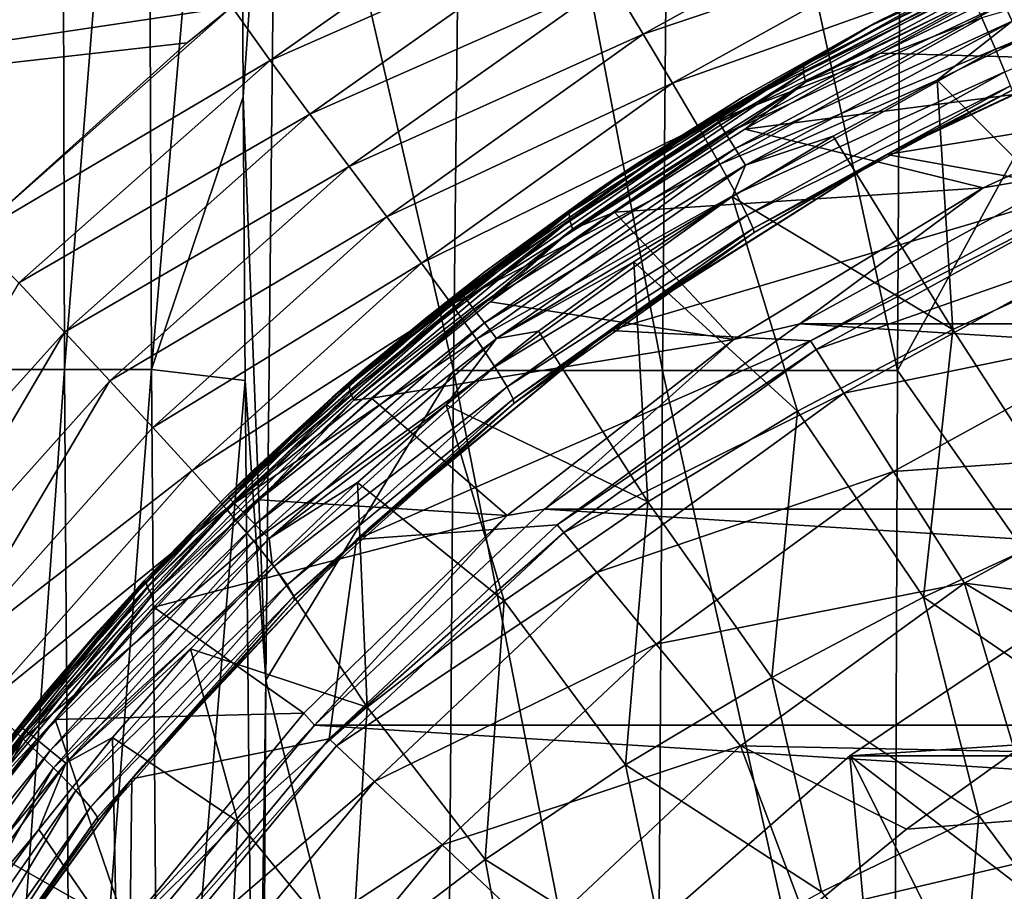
# Model space of a CAD drawing. Header units: metres. Extents: x -59 to 113, y -107 to 107.
# Tile 71 of 192: x -17.49 to -9.39, y 12.78 to 19.95. Entities that reach past the tile are written whole.
import ezdxf

# ---------------------------------------------------------------- set-up
doc = ezdxf.new("R2010")
doc.units = ezdxf.units.M
doc.layers.add('solid_20_382_333_XXX', color=7, linetype='CONTINUOUS')

msp = doc.modelspace()

# ---------------------------------------------------------------- linework, layer by layer
at = {"layer": 'solid_20_382_333_XXX'}
for points in [[(-22.803509, 26.697527, -23.119696), (-22.803137, 19.004873, -23.123247), (-13.628778, 21.555391, -23.102558)], [(-17.780287, 17.073067, -61.503685), (-17.7973, 25.613867, -61.355495), (-17.143253, 25.613867, -61.414055)], [(-17.119274, 17.073067, -61.554703), (-17.780287, 17.073067, -61.503685), (-17.143253, 25.613867, -61.414055)], [(-17.119274, 17.073067, -61.554703), (-17.143253, 25.613867, -61.414055), (-16.438906, 25.613867, -61.457619)], [(-16.40546, 17.073067, -61.591797), (-17.119274, 17.073067, -61.554703), (-16.438906, 25.613867, -61.457619)], [(-16.40546, 17.073067, -61.591797), (-16.438906, 25.613867, -61.457619), (-15.680011, 25.457279, -61.491623)], [(-13.826723, 25.596819, -61.526463), (-13.921459, 17.064547, -61.645508), (-15.370899, 23.365973, -61.536098)], [(-12.203124, 17.064547, -61.655029), (-13.921459, 17.064547, -61.645508), (-13.826723, 25.596819, -61.526463)], [(-12.124687, 25.596819, -61.538254), (-12.203124, 17.064547, -61.655029), (-13.826723, 25.596819, -61.526463)], [(-12.124687, 25.596819, -61.538254), (-10.270121, 17.064547, -61.656952), (-12.203124, 17.064547, -61.655029)], [(-12.124687, 25.596819, -61.538254), (-10.222064, 25.596819, -61.541092), (-10.270121, 17.064547, -61.656952)], [(-8.107568, 21.013058, -61.608608), (-10.270121, 17.064547, -61.656952), (-10.222064, 25.596819, -61.541092)], [(-15.650517, 19.316538, -61.588612), (-16.40546, 17.073067, -61.591797), (-15.680011, 25.457279, -61.491623)], [(-15.370899, 23.365973, -61.536098), (-15.650517, 19.316538, -61.588612), (-15.680011, 25.457279, -61.491623)], [(-15.370899, 23.365973, -61.536098), (-15.465623, 14.515008, -61.649879), (-15.650517, 19.316538, -61.588612)], [(-13.921459, 17.064547, -61.645508), (-15.465623, 14.515008, -61.649879), (-15.370899, 23.365973, -61.536098)], [(-22.803137, 19.004873, -23.123247), (-13.803746, 21.443539, -23.102871), (-13.628778, 21.555391, -23.102558)], [(-22.803137, 19.004873, -23.123247), (-15.744233, 20.056067, -23.106661), (-13.803746, 21.443539, -23.102871)], [(-15.430161, 19.615141, -23.046413), (-13.166611, 21.206347, -23.044178), (-15.744233, 20.056067, -23.106661)], [(-15.430161, 19.615141, -23.046413), (-12.894503, 20.733421, -22.933872), (-13.166611, 21.206347, -23.044178)], [(-12.623032, 20.272032, -22.761553), (-12.361474, 19.833086, -22.517477), (-10.078542, 21.091051, -22.498354)], [(-12.361474, 19.833086, -22.517477), (-9.886559, 20.665716, -22.171793), (-10.078542, 21.091051, -22.498354)], [(-10.408382, 19.947821, 9.119683), (-10.454817, 19.923523, 30.382725), (-7.97701, 21.038471, 30.386021)], [(-9.525886, 20.365124, 30.536612), (-7.97701, 21.038471, 30.386021), (-10.454817, 19.923523, 30.382725)], [(-9.23768, 20.51622, 8.581046), (-10.408382, 19.947821, 9.119683), (-7.97701, 21.038471, 30.386021)], [(-8.107568, 21.013058, -61.608608), (-8.107568, 13.986522, -61.686909), (-10.270121, 17.064547, -61.656952)], [(-9.395335, 20.084812, 30.974764), (-9.32674, 19.937954, 31.050104), (-7.012799, 20.867765, 31.052225)], [(-15.430161, 19.615141, -23.046413), (-15.103649, 19.174541, -22.94005), (-12.894503, 20.733421, -22.933872)], [(-15.103649, 19.174541, -22.94005), (-12.623032, 20.272032, -22.761553), (-12.894503, 20.733421, -22.933872)], [(-10.526237, 19.884058, 9.140847), (-9.23768, 20.51622, 8.581046), (-8.582314, 20.795662, 8.234381)], [(-10.526237, 19.884058, 9.140847), (-8.582314, 20.795662, 8.234381), (-9.018719, 20.580273, 8.3432)], [(-12.361474, 19.833086, -22.517477), (-12.11914, 19.427528, -22.193199), (-9.886559, 20.665716, -22.171793)], [(-12.11914, 19.427528, -22.193199), (-9.715965, 20.287163, -21.774019), (-9.886559, 20.665716, -22.171793)], [(-9.573957, 19.966103, -21.315708), (-9.463715, 19.709593, -20.807941), (-7.206586, 20.652317, -20.798803)], [(-9.463715, 19.709593, -20.807941), (-7.146258, 20.456093, -20.257627), (-7.206586, 20.652317, -20.798803)], [(-11.043094, 19.512453, 9.210593), (-11.042467, 19.574703, 9.286889), (-9.018719, 20.580273, 8.3432)], [(-9.024815, 20.515305, 8.269454), (-11.043094, 19.512453, 9.210593), (-9.018719, 20.580273, 8.3432)], [(-10.526237, 19.884058, 9.140847), (-9.018719, 20.580273, 8.3432), (-11.042467, 19.574703, 9.286889)], [(-11.025601, 19.435753, 9.155756), (-11.043094, 19.512453, 9.210593), (-9.024815, 20.515305, 8.269454)], [(-9.01406, 20.435255, 8.217759), (-11.025601, 19.435753, 9.155756), (-9.024815, 20.515305, 8.269454)], [(-10.526237, 19.884058, 9.140847), (-10.408382, 19.947821, 9.119683), (-9.23768, 20.51622, 8.581046)], [(-9.01406, 20.435255, 8.217759), (-10.408467, 19.675549, 8.853548), (-11.025601, 19.435753, 9.155756)], [(-9.01406, 20.435255, 8.217759), (-9.25235, 20.23768, 8.314442), (-10.408467, 19.675549, 8.853548)], [(-9.463715, 19.709593, -20.807941), (-9.385567, 19.522087, -20.262032), (-7.146258, 20.456093, -20.257627)], [(-11.767714, 19.156595, 30.536572), (-9.525886, 20.365124, 30.536612), (-10.454817, 19.923523, 30.382725)], [(-9.500126, 20.309591, 30.704573), (-9.525886, 20.365124, 30.536612), (-11.767714, 19.156595, 30.536572)], [(-15.103649, 19.174541, -22.94005), (-14.779653, 18.742357, -22.774359), (-12.623032, 20.272032, -22.761553)], [(-14.779653, 18.742357, -22.774359), (-12.361474, 19.833086, -22.517477), (-12.623032, 20.272032, -22.761553)], [(-12.11914, 19.427528, -22.193199), (-11.905657, 19.066608, -21.793465), (-9.715965, 20.287163, -21.774019)], [(-11.905657, 19.066608, -21.793465), (-9.573957, 19.966103, -21.315708), (-9.715965, 20.287163, -21.774019)], [(-9.500126, 20.309591, 30.704573), (-11.767714, 19.156595, 30.536572), (-11.735476, 19.103804, 30.704292)], [(-9.500126, 20.309591, 30.704573), (-11.735476, 19.103804, 30.704292), (-9.455377, 20.213505, 30.856203)], [(-11.735476, 19.103804, 30.704292), (-11.67982, 19.01292, 30.855511), (-9.455377, 20.213505, 30.856203)], [(-9.455377, 20.213505, 30.856203), (-11.67982, 19.01292, 30.855511), (-9.395335, 20.084812, 30.974764)], [(-7.352057, 19.588348, 7.42832), (-10.408467, 19.675549, 8.853548), (-9.25235, 20.23768, 8.314442)], [(-11.67982, 19.01292, 30.855511), (-11.605356, 18.891481, 30.973524), (-9.395335, 20.084812, 30.974764)], [(-9.395335, 20.084812, 30.974764), (-11.605356, 18.891481, 30.973524), (-9.32674, 19.937954, 31.050104)], [(-22.803137, 19.004873, -23.123247), (-16.111317, 19.760786, -23.107445), (-15.744233, 20.056067, -23.106661)], [(-17.88522, 18.164686, -23.111504), (-15.744233, 20.056067, -23.106661), (-16.111317, 19.760786, -23.107445)], [(-15.430161, 19.615141, -23.046413), (-15.744233, 20.056067, -23.106661), (-17.88522, 18.164686, -23.111504)], [(-12.622844, 18.625622, 10.13884), (-12.780122, 18.518059, 30.379745), (-10.454817, 19.923523, 30.382725)], [(-11.767714, 19.156595, 30.536572), (-10.454817, 19.923523, 30.382725), (-12.780122, 18.518059, 30.379745)], [(-11.537862, 19.316515, 9.639494), (-12.622844, 18.625622, 10.13884), (-10.454817, 19.923523, 30.382725)], [(-11.905657, 19.066608, -21.793465), (-11.730423, 18.761417, -21.330721), (-9.573957, 19.966103, -21.315708)], [(-11.730423, 18.761417, -21.330721), (-9.463715, 19.709593, -20.807941), (-9.573957, 19.966103, -21.315708)], [(-11.605356, 18.891481, 30.973524), (-11.520433, 18.753096, 31.048246), (-9.32674, 19.937954, 31.050104)], [(-10.408382, 19.947821, 9.119683), (-11.537862, 19.316515, 9.639494), (-10.454817, 19.923523, 30.382725)], [(-10.526237, 19.884058, 9.140847), (-11.537862, 19.316515, 9.639494), (-10.408382, 19.947821, 9.119683)], [(-9.32674, 19.937954, 31.050104), (-11.520433, 18.753096, 31.048246), (-9.943227, 19.453152, 31.080397)], [(-10.357782, 18.840551), (-7.91471, 19.990177), (-10.2774, 18.884518, -19.102478)], [(-6.334918, 19.496635), (-7.91471, 19.990177), (-10.357782, 18.840551)], [(-7.91471, 19.990177), (-9.326855, 19.371622, -19.101109), (-10.2774, 18.884518, -19.102478)], [(-9.32674, 19.937954, 31.050104), (-9.943227, 19.453152, 31.080397), (-9.069559, 19.876726, 31.081438)], [(-12.387761, 18.781969, 10.00889), (-11.537862, 19.316515, 9.639494), (-10.526237, 19.884058, 9.140847)], [(-12.387761, 18.781969, 10.00889), (-10.526237, 19.884058, 9.140847), (-11.042467, 19.574703, 9.286889)], [(-8.499286, 18.003477, 31.20822), (-9.069559, 19.876726, 31.081438), (-9.943227, 19.453152, 31.080397)], [(-22.803137, 19.004873, -23.123247), (-17.88522, 18.164686, -23.111504), (-16.111317, 19.760786, -23.107445)], [(-14.779653, 18.742357, -22.774359), (-14.469289, 18.32971, -22.536116), (-12.361474, 19.833086, -22.517477)], [(-14.469289, 18.32971, -22.536116), (-12.11914, 19.427528, -22.193199), (-12.361474, 19.833086, -22.517477)], [(-11.730423, 18.761417, -21.330721), (-11.597201, 18.518572, -20.817654), (-9.463715, 19.709593, -20.807941)], [(-11.597201, 18.518572, -20.817654), (-9.385567, 19.522087, -20.262032), (-9.463715, 19.709593, -20.807941)], [(-17.496555, 17.784605, -23.049191), (-15.430161, 19.615141, -23.046413), (-17.88522, 18.164686, -23.111504)], [(-17.496555, 17.784605, -23.049191), (-15.103649, 19.174541, -22.94005), (-15.430161, 19.615141, -23.046413)], [(-7.352057, 19.588348, 7.42832), (-11.524156, 19.050966, 9.373802), (-10.408467, 19.675549, 8.853548)], [(-11.025601, 19.435753, 9.155756), (-10.408467, 19.675549, 8.853548), (-11.524156, 19.050966, 9.373802)], [(-12.387761, 18.781969, 10.00889), (-11.042467, 19.574703, 9.286889), (-12.969908, 18.359755, 10.18567)], [(-12.9652, 18.300869, 10.106887), (-12.969908, 18.359755, 10.18567), (-11.042467, 19.574703, 9.286889)], [(-11.043094, 19.512453, 9.210593), (-12.9652, 18.300869, 10.106887), (-11.042467, 19.574703, 9.286889)], [(-11.597201, 18.518572, -20.817654), (-11.505765, 18.341516, -20.267054), (-9.385567, 19.522087, -20.262032)], [(-7.352057, 19.588348, 7.42832), (-9.564156, 18.56815, 8.459839), (-11.524156, 19.050966, 9.373802)], [(-11.505765, 18.341516, -20.267054), (-9.339786, 19.407982, -19.689302), (-9.385567, 19.522087, -20.262032)], [(-8.799118, 18.69828, 14.8), (-9.564156, 18.56815, 8.459839), (-7.352057, 19.588348, 7.42832)], [(-12.941136, 18.228313, 10.048985), (-12.9652, 18.300869, 10.106887), (-11.043094, 19.512453, 9.210593)], [(-11.025601, 19.435753, 9.155756), (-12.941136, 18.228313, 10.048985), (-11.043094, 19.512453, 9.210593)], [(-11.520433, 18.753096, 31.048246), (-10.796905, 18.991432, 31.079424), (-9.943227, 19.453152, 31.080397)], [(-9.815078, 17.402977, 31.197939), (-9.943227, 19.453152, 31.080397), (-10.796905, 18.991432, 31.079424)], [(-8.728562, 18.548912), (-6.334918, 19.496635), (-10.357782, 18.840551)], [(-8.499286, 18.003477, 31.20822), (-9.943227, 19.453152, 31.080397), (-9.815078, 17.402977, 31.197939)], [(-14.469289, 18.32971, -22.536116), (-14.183703, 17.947752, -22.213709), (-12.11914, 19.427528, -22.193199)], [(-14.183703, 17.947752, -22.213709), (-11.905657, 19.066608, -21.793465), (-12.11914, 19.427528, -22.193199)], [(-11.025601, 19.435753, 9.155756), (-12.595872, 18.367401, 9.873551), (-12.941136, 18.228313, 10.048985)], [(-11.025601, 19.435753, 9.155756), (-11.524156, 19.050966, 9.373802), (-12.595872, 18.367401, 9.873551)], [(-11.505765, 18.341516, -20.267054), (-11.455803, 18.233627, -19.691711), (-9.339786, 19.407982, -19.689302)], [(-11.455803, 18.233627, -19.691711), (-9.326855, 19.371622, -19.101109), (-9.339786, 19.407982, -19.689302)], [(-11.455803, 18.233627, -19.691711), (-10.2774, 18.884518, -19.102478), (-9.326855, 19.371622, -19.101109)], [(-15.650517, 19.316538, -61.588612), (-15.635019, 16.981764, -61.618671), (-16.40546, 17.073067, -61.591797)], [(-15.465623, 14.515008, -61.649879), (-15.635019, 16.981764, -61.618671), (-15.650517, 19.316538, -61.588612)], [(-12.387761, 18.781969, 10.00889), (-12.622844, 18.625622, 10.13884), (-11.537862, 19.316515, 9.639494)], [(-17.496555, 17.784605, -23.049191), (-17.120371, 17.378849, -22.946114), (-15.103649, 19.174541, -22.94005)], [(-17.120371, 17.378849, -22.946114), (-14.779653, 18.742357, -22.774359), (-15.103649, 19.174541, -22.94005)], [(-13.858379, 17.702452, 30.536627), (-11.767714, 19.156595, 30.536572), (-12.780122, 18.518059, 30.379745)], [(-11.735476, 19.103804, 30.704292), (-11.767714, 19.156595, 30.536572), (-13.858379, 17.702452, 30.536627)], [(-14.183703, 17.947752, -22.213709), (-13.934354, 17.607912, -21.811878), (-11.905657, 19.066608, -21.793465)], [(-13.934354, 17.607912, -21.811878), (-11.730423, 18.761417, -21.330721), (-11.905657, 19.066608, -21.793465)], [(-11.735476, 19.103804, 30.704292), (-13.858379, 17.702452, 30.536627), (-13.820021, 17.653244, 30.704142)], [(-11.735476, 19.103804, 30.704292), (-13.820021, 17.653244, 30.704142), (-11.67982, 19.01292, 30.855511)], [(-9.564156, 18.56815, 8.459839), (-12.595872, 18.367401, 9.873551), (-11.524156, 19.050966, 9.373802)], [(-13.820021, 17.653244, 30.704142), (-13.754126, 17.568882, 30.855013), (-11.67982, 19.01292, 30.855511)], [(-11.67982, 19.01292, 30.855511), (-13.754126, 17.568882, 30.855013), (-11.605356, 18.891481, 30.973524)], [(-11.520433, 18.753096, 31.048246), (-11.628975, 18.492506, 31.078527), (-10.796905, 18.991432, 31.079424)], [(-9.815078, 17.402977, 31.197939), (-10.796905, 18.991432, 31.079424), (-11.628975, 18.492506, 31.078527)], [(-13.754126, 17.568882, 30.855013), (-13.666159, 17.456367, 30.972569), (-11.605356, 18.891481, 30.973524)], [(-11.605356, 18.891481, 30.973524), (-13.666159, 17.456367, 30.972569), (-11.520433, 18.753096, 31.048246)], [(-11.455803, 18.233627, -19.691711), (-11.447906, 18.198776, -19.104435), (-10.2774, 18.884518, -19.102478)], [(-10.357782, 18.840551), (-10.2774, 18.884518, -19.102478), (-11.447906, 18.198776, -19.104435)], [(-12.63746, 17.39381), (-10.357782, 18.840551), (-12.549522, 17.457361, -19.106544)], [(-8.728562, 18.548912), (-10.357782, 18.840551), (-12.63746, 17.39381)], [(-10.357782, 18.840551), (-11.447906, 18.198776, -19.104435), (-12.549522, 17.457361, -19.106544)], [(-17.120371, 17.378849, -22.946114), (-16.748917, 16.97897, -22.785976), (-14.779653, 18.742357, -22.774359)], [(-16.748917, 16.97897, -22.785976), (-14.469289, 18.32971, -22.536116), (-14.779653, 18.742357, -22.774359)], [(-14.149158, 17.494085, 10.830243), (-12.622844, 18.625622, 10.13884), (-12.387761, 18.781969, 10.00889)], [(-14.149158, 17.494085, 10.830243), (-12.387761, 18.781969, 10.00889), (-12.969908, 18.359755, 10.18567)], [(-13.934354, 17.607912, -21.811878), (-13.732333, 17.321388, -21.344872), (-11.730423, 18.761417, -21.330721)], [(-13.732333, 17.321388, -21.344872), (-11.597201, 18.518572, -20.817654), (-11.730423, 18.761417, -21.330721)], [(-13.666159, 17.456367, 30.972569), (-13.565977, 17.328302, 31.046772), (-11.520433, 18.753096, 31.048246)], [(-11.520433, 18.753096, 31.048246), (-13.565977, 17.328302, 31.046772), (-11.628975, 18.492506, 31.078527)], [(-8.799118, 18.69828, 14.8), (-11.073116, 17.448097, 14.8), (-9.564156, 18.56815, 8.459839)], [(11.073116, 17.448097, 14.8), (-11.073116, 17.448097, 14.8), (-8.799118, 18.69828, 14.8)], [(-14.149158, 17.494085, 10.830243), (-13.660824, 17.878252, 10.616347), (-12.622844, 18.625622, 10.13884)], [(-12.622844, 18.625622, 10.13884), (-13.660824, 17.878252, 10.616347), (-12.780122, 18.518059, 30.379745)], [(-10.98451, 17.308681), (-8.728562, 18.548912), (-12.63746, 17.39381)], [(-9.564156, 18.56815, 8.459839), (-11.615569, 17.318628, 9.416429), (-12.595872, 18.367401, 9.873551)], [(-11.073116, 17.448097, 14.8), (-11.615569, 17.318628, 9.416429), (-9.564156, 18.56815, 8.459839)], [(-8.692511, 18.47237, 2.747503), (-8.728562, 18.548912), (-10.98451, 17.308681)], [(-14.649228, 17.077766, 11.0708), (-14.9192, 16.84243, 30.377115), (-12.780122, 18.518059, 30.379745)], [(-13.858379, 17.702452, 30.536627), (-12.780122, 18.518059, 30.379745), (-14.9192, 16.84243, 30.377115)], [(-13.660824, 17.878252, 10.616347), (-14.649228, 17.077766, 11.0708), (-12.780122, 18.518059, 30.379745)], [(-13.732333, 17.321388, -21.344872), (-13.581556, 17.094219, -20.826908), (-11.597201, 18.518572, -20.817654)], [(-13.581556, 17.094219, -20.826908), (-11.505765, 18.341516, -20.267054), (-11.597201, 18.518572, -20.817654)], [(-13.565977, 17.328302, 31.046772), (-12.437884, 17.957329, 31.077707), (-11.628975, 18.492506, 31.078527)], [(-11.091742, 16.728531, 31.187338), (-11.628975, 18.492506, 31.078527), (-12.437884, 17.957329, 31.077707)], [(-9.815078, 17.402977, 31.197939), (-11.628975, 18.492506, 31.078527), (-11.091742, 16.728531, 31.187338)], [(-10.939163, 17.237253, 2.747503), (-8.692511, 18.47237, 2.747503), (-10.98451, 17.308681)], [(-8.510632, 18.085861, 5.465695), (-8.692511, 18.47237, 2.747503), (-10.939163, 17.237253, 2.747503)], [(-16.748917, 16.97897, -22.785976), (-16.394861, 16.596081, -22.55254), (-14.469289, 18.32971, -22.536116)], [(-16.394861, 16.596081, -22.55254), (-14.183703, 17.947752, -22.213709), (-14.469289, 18.32971, -22.536116)], [(-14.149158, 17.494085, 10.830243), (-12.969908, 18.359755, 10.18567), (-14.780185, 16.941452, 11.029816)], [(-14.77033, 16.8866, 10.948632), (-14.780185, 16.941452, 11.029816), (-12.969908, 18.359755, 10.18567)], [(-12.9652, 18.300869, 10.106887), (-14.77033, 16.8866, 10.948632), (-12.969908, 18.359755, 10.18567)], [(-11.615569, 17.318628, 9.416429), (-13.620444, 17.628412, 10.351317), (-12.595872, 18.367401, 9.873551)], [(-12.941136, 18.228313, 10.048985), (-12.595872, 18.367401, 9.873551), (-13.620444, 17.628412, 10.351317)], [(-13.581556, 17.094219, -20.826908), (-13.480857, 16.928789, -20.272102), (-11.505765, 18.341516, -20.267054)], [(-13.480857, 16.928789, -20.272102), (-11.455803, 18.233627, -19.691711), (-11.505765, 18.341516, -20.267054)], [(-14.739924, 16.819017, 10.887773), (-14.77033, 16.8866, 10.948632), (-12.9652, 18.300869, 10.106887)], [(-12.941136, 18.228313, 10.048985), (-14.739924, 16.819017, 10.887773), (-12.9652, 18.300869, 10.106887)], [(-12.941136, 18.228313, 10.048985), (-14.595153, 16.837641, 10.805831), (-14.739924, 16.819017, 10.887773)], [(-12.941136, 18.228313, 10.048985), (-13.620444, 17.628412, 10.351317), (-14.595153, 16.837641, 10.805831)], [(-13.480857, 16.928789, -20.272102), (-13.42896, 16.8274, -19.694571), (-11.455803, 18.233627, -19.691711)], [(-13.42896, 16.8274, -19.694571), (-11.447906, 18.198776, -19.104435), (-11.455803, 18.233627, -19.691711)], [(-13.42896, 16.8274, -19.694571), (-13.425413, 16.793102, -19.108416), (-11.447906, 18.198776, -19.104435)], [(-11.447906, 18.198776, -19.104435), (-13.425413, 16.793102, -19.108416), (-12.549522, 17.457361, -19.106544)], [(-8.510632, 18.085861, 5.465695), (-10.939163, 17.237253, 2.747503), (-10.710277, 16.876587, 5.465695)], [(-8.510632, 18.085861, 5.465695), (-10.710277, 16.876587, 5.465695), (-8.185708, 17.395369, 8.109305)], [(-8.499286, 18.003477, 31.20822), (-9.815078, 17.402977, 31.197939), (-8.770866, 15.794797, 31.310692)], [(-16.394861, 16.596081, -22.55254), (-16.070896, 16.241314, -22.231451), (-14.183703, 17.947752, -22.213709)], [(-16.070896, 16.241314, -22.231451), (-13.934354, 17.607912, -21.811878), (-14.183703, 17.947752, -22.213709)], [(-13.565977, 17.328302, 31.046772), (-13.222241, 17.38685, 31.07696), (-12.437884, 17.957329, 31.077707)], [(-12.323645, 15.983269, 31.176493), (-12.437884, 17.957329, 31.077707), (-13.222241, 17.38685, 31.07696)], [(-11.091742, 16.728531, 31.187338), (-12.437884, 17.957329, 31.077707), (-12.323645, 15.983269, 31.176493)], [(-14.149158, 17.494085, 10.830243), (-14.649228, 17.077766, 11.0708), (-13.660824, 17.878252, 10.616347)], [(-18.940701, 15.355959, -22.951357), (-17.120371, 17.378849, -22.946114), (-17.496555, 17.784605, -23.049191)], [(-15.771153, 16.021328, 30.536724), (-13.858379, 17.702452, 30.536627), (-14.9192, 16.84243, 30.377115)], [(-13.820021, 17.653244, 30.704142), (-13.858379, 17.702452, 30.536627), (-15.771153, 16.021328, 30.536724)], [(-16.070896, 16.241314, -22.231451), (-15.789918, 15.925999, -21.827559), (-13.934354, 17.607912, -21.811878)], [(-15.789918, 15.925999, -21.827559), (-13.732333, 17.321388, -21.344872), (-13.934354, 17.607912, -21.811878)], [(-13.820021, 17.653244, 30.704142), (-15.771153, 16.021328, 30.536724), (-15.72715, 15.976467, 30.704065)], [(-13.820021, 17.653244, 30.704142), (-15.72715, 15.976467, 30.704065), (-13.754126, 17.568882, 30.855013)], [(-11.615569, 17.318628, 9.416429), (-14.595153, 16.837641, 10.805831), (-13.620444, 17.628412, 10.351317)], [(-14.149158, 17.494085, 10.830243), (-15.793026, 16.025927, 11.596715), (-15.585095, 16.22821, 11.501083)], [(-14.149158, 17.494085, 10.830243), (-14.780185, 16.941452, 11.029816), (-15.793026, 16.025927, 11.596715)], [(-15.72715, 15.976467, 30.704065), (-15.651845, 15.899826, 30.854645), (-13.754126, 17.568882, 30.855013)], [(-13.754126, 17.568882, 30.855013), (-15.651845, 15.899826, 30.854645), (-13.666159, 17.456367, 30.972569)], [(-14.149158, 17.494085, 10.830243), (-15.585095, 16.22821, 11.501083), (-14.649228, 17.077766, 11.0708)], [(-15.651845, 15.899826, 30.854645), (-15.551494, 15.797771, 30.971813), (-13.666159, 17.456367, 30.972569)], [(-13.666159, 17.456367, 30.972569), (-15.551494, 15.797771, 30.971813), (-13.565977, 17.328302, 31.046772)], [(-12.63746, 17.39381), (-12.549522, 17.457361, -19.106544), (-13.425413, 16.793102, -19.108416)], [(-11.073116, 17.448097, 14.8), (-13.172346, 15.922918, 14.8), (-11.615569, 17.318628, 9.416429)], [(13.172346, 15.922918, 14.8), (-13.172346, 15.922918, 14.8), (-11.073116, 17.448097, 14.8)], [(13.172346, 15.922918, 14.8), (-11.073116, 17.448097, 14.8), (11.073116, 17.448097, 14.8)], [(-18.940701, 15.355959, -22.951357), (-18.52573, 14.991407, -22.795166), (-17.120371, 17.378849, -22.946114)], [(-18.52573, 14.991407, -22.795166), (-16.748917, 16.97897, -22.785976), (-17.120371, 17.378849, -22.946114)], [(-14.717771, 15.672818), (-12.63746, 17.39381), (-14.625965, 15.758526, -19.111273)], [(-10.98451, 17.308681), (-12.63746, 17.39381), (-14.717771, 15.672818)], [(-12.63746, 17.39381), (-13.425413, 16.793102, -19.108416), (-14.625965, 15.758526, -19.111273)], [(-13.565977, 17.328302, 31.046772), (-13.980678, 16.782036, 31.076275), (-13.222241, 17.38685, 31.07696)], [(-12.323645, 15.983269, 31.176493), (-13.222241, 17.38685, 31.07696), (-13.980678, 16.782036, 31.076275)], [(-9.815078, 17.402977, 31.197939), (-11.091742, 16.728531, 31.187338), (-10.056206, 15.199085, 31.293362)], [(-10.710277, 16.876587, 5.465695), (-10.301373, 16.232264, 8.109305), (-8.185708, 17.395369, 8.109305)], [(-8.185708, 17.395369, 8.109305), (-10.301373, 16.232264, 8.109305), (-7.722822, 16.411694, 10.636982)], [(-9.815078, 17.402977, 31.197939), (-10.056206, 15.199085, 31.293362), (-8.770866, 15.794797, 31.310692)], [(-15.789918, 15.925999, -21.827559), (-15.5643, 15.661137, -21.356821), (-13.732333, 17.321388, -21.344872)], [(-15.5643, 15.661137, -21.356821), (-13.581556, 17.094219, -20.826908), (-13.732333, 17.321388, -21.344872)], [(-15.551494, 15.797771, 30.971813), (-15.437333, 15.681729, 31.045582), (-13.565977, 17.328302, 31.046772)], [(-13.565977, 17.328302, 31.046772), (-15.437333, 15.681729, 31.045582), (-13.980678, 16.782036, 31.076275)], [(-13.067219, 15.795497), (-10.98451, 17.308681), (-14.717771, 15.672818)], [(-11.615569, 17.318628, 9.416429), (-13.478751, 15.871805, 10.285245), (-14.595153, 16.837641, 10.805831)], [(-13.172346, 15.922918, 14.8), (-13.478751, 15.871805, 10.285245), (-11.615569, 17.318628, 9.416429)], [(-10.939163, 17.237253, 2.747503), (-10.98451, 17.308681), (-13.067219, 15.795497)], [(-13.013299, 15.730296, 2.747503), (-10.939163, 17.237253, 2.747503), (-13.067219, 15.795497)], [(-10.710277, 16.876587, 5.465695), (-10.939163, 17.237253, 2.747503), (-13.013299, 15.730296, 2.747503)], [(-15.5643, 15.661137, -21.356821), (-15.397916, 15.452057, -20.834805), (-13.581556, 17.094219, -20.826908)], [(-15.397916, 15.452057, -20.834805), (-13.480857, 16.928789, -20.272102), (-13.581556, 17.094219, -20.826908)], [(-17.733871, 8.532268, -61.596161), (-17.780287, 17.073067, -61.503685), (-17.119274, 17.073067, -61.554703)], [(-17.063993, 8.532268, -61.641678), (-17.733871, 8.532268, -61.596161), (-17.119274, 17.073067, -61.554703)], [(-17.063993, 8.532268, -61.641678), (-17.119274, 17.073067, -61.554703), (-16.40546, 17.073067, -61.591797)], [(-16.339251, 8.532268, -61.674084), (-17.063993, 8.532268, -61.641678), (-16.40546, 17.073067, -61.591797)], [(-16.339251, 8.532268, -61.674084), (-16.40546, 17.073067, -61.591797), (-15.635019, 16.981764, -61.618671)], [(-14.649228, 17.077766, 11.0708), (-15.585095, 16.22821, 11.501083), (-14.9192, 16.84243, 30.377115)], [(-13.921459, 17.064547, -61.645508), (-13.983045, 8.532273, -61.717365), (-15.465623, 14.515008, -61.649879)], [(-12.254112, 8.532273, -61.72541), (-13.983045, 8.532273, -61.717365), (-13.921459, 17.064547, -61.645508)], [(-12.203124, 17.064547, -61.655029), (-12.254112, 8.532273, -61.72541), (-13.921459, 17.064547, -61.645508)], [(-12.203124, 17.064547, -61.655029), (-10.301361, 8.532273, -61.726738), (-12.254112, 8.532273, -61.72541)], [(-12.203124, 17.064547, -61.655029), (-10.270121, 17.064547, -61.656952), (-10.301361, 8.532273, -61.726738)], [(-8.107568, 13.986522, -61.686909), (-10.301361, 8.532273, -61.726738), (-10.270121, 17.064547, -61.656952)], [(-18.52573, 14.991407, -22.795166), (-18.131334, 14.642194, -22.565065), (-16.748917, 16.97897, -22.785976)], [(-18.131334, 14.642194, -22.565065), (-16.394861, 16.596081, -22.55254), (-16.748917, 16.97897, -22.785976)], [(-14.780185, 16.941452, 11.029816), (-16.451601, 15.328174, 11.80921), (-15.793026, 16.025927, 11.596715)], [(-16.436855, 15.278048, 11.725745), (-16.451601, 15.328174, 11.80921), (-14.780185, 16.941452, 11.029816)], [(-14.77033, 16.8866, 10.948632), (-16.436855, 15.278048, 11.725745), (-14.780185, 16.941452, 11.029816)], [(-15.553213, 8.305803, -61.697399), (-16.339251, 8.532268, -61.674084), (-15.635019, 16.981764, -61.618671)], [(-15.465623, 14.515008, -61.649879), (-15.553213, 8.305803, -61.697399), (-15.635019, 16.981764, -61.618671)], [(-15.397916, 15.452057, -20.834805), (-15.28863, 15.300075, -20.276691), (-13.480857, 16.928789, -20.272102)], [(-15.28863, 15.300075, -20.276691), (-13.42896, 16.8274, -19.694571), (-13.480857, 16.928789, -20.272102)], [(-16.400419, 15.216285, 11.662075), (-16.436855, 15.278048, 11.725745), (-14.77033, 16.8866, 10.948632)], [(-14.739924, 16.819017, 10.887773), (-16.400419, 15.216285, 11.662075), (-14.77033, 16.8866, 10.948632)], [(-10.710277, 16.876587, 5.465695), (-13.013299, 15.730296, 2.747503), (-12.741014, 15.401162, 5.465695)], [(-10.710277, 16.876587, 5.465695), (-12.741014, 15.401162, 5.465695), (-10.301373, 16.232264, 8.109305)], [(-16.465601, 15.334079, 11.90624), (-16.840725, 14.921126, 30.374865), (-14.9192, 16.84243, 30.377115)], [(-15.771153, 16.021328, 30.536724), (-14.9192, 16.84243, 30.377115), (-16.840725, 14.921126, 30.374865)], [(-15.793026, 16.025927, 11.596715), (-16.465601, 15.334079, 11.90624), (-14.9192, 16.84243, 30.377115)], [(-14.739924, 16.819017, 10.887773), (-15.517556, 15.998853, 11.235955), (-16.400419, 15.216285, 11.662075)], [(-15.585095, 16.22821, 11.501083), (-15.793026, 16.025927, 11.596715), (-14.9192, 16.84243, 30.377115)], [(-13.478751, 15.871805, 10.285245), (-15.517556, 15.998853, 11.235955), (-14.595153, 16.837641, 10.805831)], [(-14.739924, 16.819017, 10.887773), (-14.595153, 16.837641, 10.805831), (-15.517556, 15.998853, 11.235955)], [(-15.437333, 15.681729, 31.045582), (-14.711681, 16.144064, 31.075638), (-13.980678, 16.782036, 31.076275)], [(-15.28863, 15.300075, -20.276691), (-15.234181, 15.206418, -19.697657), (-13.42896, 16.8274, -19.694571)], [(-15.234181, 15.206418, -19.697657), (-13.425413, 16.793102, -19.108416), (-13.42896, 16.8274, -19.694571)], [(-15.234181, 15.206418, -19.697657), (-15.232757, 15.172775, -19.112844), (-13.425413, 16.793102, -19.108416)], [(-13.425413, 16.793102, -19.108416), (-15.232757, 15.172775, -19.112844), (-14.625965, 15.758526, -19.111273)], [(-13.505157, 15.170319, 31.165474), (-13.980678, 16.782036, 31.076275), (-14.711681, 16.144064, 31.075638)], [(-12.323645, 15.983269, 31.176493), (-13.980678, 16.782036, 31.076275), (-13.505157, 15.170319, 31.165474)], [(-11.091742, 16.728531, 31.187338), (-12.323645, 15.983269, 31.176493), (-11.303156, 14.539564, 31.275612)], [(-11.091742, 16.728531, 31.187338), (-11.303156, 14.539564, 31.275612), (-10.056206, 15.199085, 31.293362)], [(-18.131334, 14.642194, -22.565065), (-16.070896, 16.241314, -22.231451), (-16.394861, 16.596081, -22.55254)], [(-10.301373, 16.232264, 8.109305), (-9.71885, 15.314359, 10.636982), (-7.722822, 16.411694, 10.636982)], [(-7.722822, 16.411694, 10.636982), (-9.71885, 15.314359, 10.636982), (-7.405231, 15.024148, 13)], [(-18.131334, 14.642194, -22.565065), (-17.771559, 14.319118, -22.24461), (-16.070896, 16.241314, -22.231451)], [(-17.771559, 14.319118, -22.24461), (-15.789918, 15.925999, -21.827559), (-16.070896, 16.241314, -22.231451)], [(-12.741014, 15.401162, 5.465695), (-12.25458, 14.813168, 8.109305), (-10.301373, 16.232264, 8.109305)], [(-10.301373, 16.232264, 8.109305), (-12.25458, 14.813168, 8.109305), (-9.71885, 15.314359, 10.636982)], [(-15.437333, 15.681729, 31.045582), (-15.413661, 15.4743, 31.075033), (-14.711681, 16.144064, 31.075638)], [(-14.630649, 14.292812, 31.154356), (-14.711681, 16.144064, 31.075638), (-15.413661, 15.4743, 31.075033)], [(-13.505157, 15.170319, 31.165474), (-14.711681, 16.144064, 31.075638), (-14.630649, 14.292812, 31.154356)], [(-17.481522, 14.134789, 30.536699), (-15.771153, 16.021328, 30.536724), (-16.840725, 14.921126, 30.374865)], [(-15.72715, 15.976467, 30.704065), (-15.771153, 16.021328, 30.536724), (-17.481522, 14.134789, 30.536699)], [(-15.72715, 15.976467, 30.704065), (-17.481522, 14.134789, 30.536699), (-17.432426, 14.094966, 30.703894)], [(-15.72715, 15.976467, 30.704065), (-17.432426, 14.094966, 30.703894), (-15.651845, 15.899826, 30.854645)], [(-16.451601, 15.328174, 11.80921), (-16.465601, 15.334079, 11.90624), (-15.793026, 16.025927, 11.596715)], [(-16.400419, 15.216285, 11.662075), (-15.517556, 15.998853, 11.235955), (-16.385567, 15.115928, 11.640716)], [(-13.478751, 15.871805, 10.285245), (-16.385567, 15.115928, 11.640716), (-15.517556, 15.998853, 11.235955)], [(-12.323645, 15.983269, 31.176493), (-13.505157, 15.170319, 31.165474), (-12.506074, 13.819038, 31.257555)], [(-12.323645, 15.983269, 31.176493), (-12.506074, 13.819038, 31.257555), (-11.303156, 14.539564, 31.275612)], [(-17.771559, 14.319118, -22.24461), (-17.460443, 14.033015, -21.838854), (-15.789918, 15.925999, -21.827559)], [(-17.460443, 14.033015, -21.838854), (-15.5643, 15.661137, -21.356821), (-15.789918, 15.925999, -21.827559)], [(-17.432426, 14.094966, 30.703894), (-17.348671, 14.02713, 30.854223), (-15.651845, 15.899826, 30.854645)], [(-15.651845, 15.899826, 30.854645), (-17.348671, 14.02713, 30.854223), (-15.551494, 15.797771, 30.971813)], [(-13.172346, 15.922918, 14.8), (-15.064044, 14.146544, 14.8), (-13.478751, 15.871805, 10.285245)], [(15.064044, 14.146544, 14.8), (-15.064044, 14.146544, 14.8), (-13.172346, 15.922918, 14.8)], [(15.064044, 14.146544, 14.8), (-13.172346, 15.922918, 14.8), (13.172346, 15.922918, 14.8)], [(-17.348671, 14.02713, 30.854223), (-17.237219, 13.936925, 30.971067), (-15.551494, 15.797771, 30.971813)], [(-15.551494, 15.797771, 30.971813), (-17.237219, 13.936925, 30.971067), (-15.437333, 15.681729, 31.045582)], [(-13.478751, 15.871805, 10.285245), (-15.150599, 14.244927, 11.06484), (-16.385567, 15.115928, 11.640716)], [(-15.064044, 14.146544, 14.8), (-15.150599, 14.244927, 11.06484), (-13.478751, 15.871805, 10.285245)], [(-14.943867, 14.033204), (-13.067219, 15.795497), (-14.717771, 15.672818)], [(-13.013299, 15.730296, 2.747503), (-13.067219, 15.795497), (-14.943867, 14.033204)], [(-8.770866, 15.794797, 31.310692), (-10.056206, 15.199085, 31.293362), (-8.266134, 13.970735, 31.405561)], [(-14.717771, 15.672818), (-14.625965, 15.758526, -19.111273), (-15.232757, 15.172775, -19.112844)], [(-14.88221, 13.975265, 2.747503), (-13.013299, 15.730296, 2.747503), (-14.943867, 14.033204)], [(-12.741014, 15.401162, 5.465695), (-13.013299, 15.730296, 2.747503), (-14.88221, 13.975265, 2.747503)], [(-17.460443, 14.033015, -21.838854), (-17.211313, 13.794291, -21.365278), (-15.5643, 15.661137, -21.356821)], [(-17.237219, 13.936925, 30.971067), (-17.110544, 13.834443, 31.04447), (-15.437333, 15.681729, 31.045582)], [(-17.211313, 13.794291, -21.365278), (-15.397916, 15.452057, -20.834805), (-15.5643, 15.661137, -21.356821)], [(-15.437333, 15.681729, 31.045582), (-17.110544, 13.834443, 31.04447), (-15.413661, 15.4743, 31.075033)], [(-16.566057, 13.704583), (-14.717771, 15.672818), (-16.473898, 13.815233, -19.116375)], [(-14.943867, 14.033204), (-14.717771, 15.672818), (-16.566057, 13.704583)], [(-14.717771, 15.672818), (-15.232757, 15.172775, -19.112844), (-16.473898, 13.815233, -19.116375)], [(-17.110544, 13.834443, 31.04447), (-16.085155, 14.774137, 31.07444), (-15.413661, 15.4743, 31.075033)], [(-14.630649, 14.292812, 31.154356), (-15.413661, 15.4743, 31.075033), (-16.085155, 14.774137, 31.07444)], [(-17.211313, 13.794291, -21.365278), (-17.028055, 13.607371, -20.840488), (-15.397916, 15.452057, -20.834805)], [(-17.028055, 13.607371, -20.840488), (-15.28863, 15.300075, -20.276691), (-15.397916, 15.452057, -20.834805)], [(-12.741014, 15.401162, 5.465695), (-14.88221, 13.975265, 2.747503), (-14.570821, 13.682852, 5.465695)], [(-12.741014, 15.401162, 5.465695), (-14.570821, 13.682852, 5.465695), (-12.25458, 14.813168, 8.109305)], [(-17.961958, 13.531208, 12.513501), (-17.288826, 14.39953, 12.285469), (-16.465601, 15.334079, 11.90624)], [(-16.451601, 15.328174, 11.80921), (-17.961958, 13.531208, 12.513501), (-16.465601, 15.334079, 11.90624)], [(-17.942654, 13.486507, 12.427912), (-17.961958, 13.531208, 12.513501), (-16.451601, 15.328174, 11.80921)], [(-16.436855, 15.278048, 11.725745), (-17.942654, 13.486507, 12.427912), (-16.451601, 15.328174, 11.80921)], [(-16.465601, 15.334079, 11.90624), (-17.288826, 14.39953, 12.285469), (-16.840725, 14.921126, 30.374865)], [(-12.25458, 14.813168, 8.109305), (-11.561607, 13.97551, 10.636982), (-9.71885, 15.314359, 10.636982)], [(-9.71885, 15.314359, 10.636982), (-11.561607, 13.97551, 10.636982), (-9.302633, 13.929228, 13)], [(-9.71885, 15.314359, 10.636982), (-9.302633, 13.929228, 13), (-8.37171, 14.507825, 13)], [(-9.71885, 15.314359, 10.636982), (-8.37171, 14.507825, 13), (-7.405231, 15.024148, 13)], [(-17.900604, 13.43143, 12.361622), (-17.942654, 13.486507, 12.427912), (-16.436855, 15.278048, 11.725745)], [(-16.400419, 15.216285, 11.662075), (-17.900604, 13.43143, 12.361622), (-16.436855, 15.278048, 11.725745)], [(-17.028055, 13.607371, -20.840488), (-16.90789, 13.472465, -20.280361), (-15.28863, 15.300075, -20.276691)], [(-16.90789, 13.472465, -20.280361), (-15.234181, 15.206418, -19.697657), (-15.28863, 15.300075, -20.276691)], [(-16.400419, 15.216285, 11.662075), (-17.197512, 14.192625, 12.019331), (-17.900604, 13.43143, 12.361622)], [(-16.400419, 15.216285, 11.662075), (-16.385567, 15.115928, 11.640716), (-17.197512, 14.192625, 12.019331)], [(-16.90789, 13.472465, -20.280361), (-16.847898, 13.389687, -19.700758), (-15.234181, 15.206418, -19.697657)], [(-16.847898, 13.389687, -19.700758), (-15.232757, 15.172775, -19.112844), (-15.234181, 15.206418, -19.697657)], [(-16.847898, 13.389687, -19.700758), (-16.84539, 13.359746, -19.117523), (-15.232757, 15.172775, -19.112844)], [(-15.232757, 15.172775, -19.112844), (-16.84539, 13.359746, -19.117523), (-16.473898, 13.815233, -19.116375)], [(-13.505157, 15.170319, 31.165474), (-14.630649, 14.292812, 31.154356), (-13.65932, 13.040317, 31.239302)], [(-13.505157, 15.170319, 31.165474), (-13.65932, 13.040317, 31.239302), (-12.506074, 13.819038, 31.257555)], [(-10.056206, 15.199085, 31.293362), (-11.303156, 14.539564, 31.275612), (-9.598849, 13.403652, 31.381294)], [(-10.66212, 13.895028, 8.4), (-8.757334, 15.167787, 8.4), (-8.794246, 12.458882, 11.098559)], [(-10.66212, 13.895028, 8.4), (10.66212, 13.895028, 8.4), (8.757334, 15.167787, 8.4)], [(-10.66212, 13.895028, 8.4), (8.757334, 15.167787, 8.4), (-8.757334, 15.167787, 8.4)], [(-10.056206, 15.199085, 31.293362), (-9.598849, 13.403652, 31.381294), (-8.266134, 13.970735, 31.405561)], [(-15.150599, 14.244927, 11.06484), (-17.197512, 14.192625, 12.019331), (-16.385567, 15.115928, 11.640716)], [(-18.054188, 13.427445, 12.638021), (-18.516638, 12.782181, 30.373034), (-16.840725, 14.921126, 30.374865)], [(-17.481522, 14.134789, 30.536699), (-16.840725, 14.921126, 30.374865), (-18.516638, 12.782181, 30.373034)], [(-17.288826, 14.39953, 12.285469), (-18.054188, 13.427445, 12.638021), (-16.840725, 14.921126, 30.374865)], [(-17.110544, 13.834443, 31.04447), (-16.724859, 14.044953, 31.073868), (-16.085155, 14.774137, 31.07444)], [(-15.694719, 13.354073, 31.143215), (-16.085155, 14.774137, 31.07444), (-16.724859, 14.044953, 31.073868)], [(-14.630649, 14.292812, 31.154356), (-16.085155, 14.774137, 31.07444), (-15.694719, 13.354073, 31.143215)], [(-14.570821, 13.682852, 5.465695), (-14.014527, 13.16046, 8.109305), (-12.25458, 14.813168, 8.109305)], [(-12.25458, 14.813168, 8.109305), (-14.014527, 13.16046, 8.109305), (-11.561607, 13.97551, 10.636982)], [(-15.465623, 14.515008, -61.649879), (-15.517133, 5.473723, -61.711834), (-15.553213, 8.305803, -61.697399)], [(-13.983045, 8.532273, -61.717365), (-15.517133, 5.473723, -61.711834), (-15.465623, 14.515008, -61.649879)], [(-11.303156, 14.539564, 31.275612), (-12.506074, 13.819038, 31.257555), (-10.893641, 12.775568, 31.356457)], [(-11.303156, 14.539564, 31.275612), (-10.893641, 12.775568, 31.356457), (-9.598849, 13.403652, 31.381294)], [(-17.961958, 13.531208, 12.513501), (-18.054188, 13.427445, 12.638021), (-17.288826, 14.39953, 12.285469)], [(-17.771559, 14.319118, -22.24461), (-18.920586, 11.943436, -21.843979), (-17.460443, 14.033015, -21.838854)], [(-14.630649, 14.292812, 31.154356), (-15.694719, 13.354073, 31.143215), (-14.757395, 12.206316, 31.220966)], [(-14.630649, 14.292812, 31.154356), (-14.757395, 12.206316, 31.220966), (-13.65932, 13.040317, 31.239302)], [(-16.609337, 12.473983, 11.745061), (-17.952101, 13.232424, 12.371202), (-17.197512, 14.192625, 12.019331)], [(-17.900604, 13.43143, 12.361622), (-17.197512, 14.192625, 12.019331), (-17.952101, 13.232424, 12.371202)], [(-15.150599, 14.244927, 11.06484), (-16.609337, 12.473983, 11.745061), (-17.197512, 14.192625, 12.019331)], [(-15.064044, 14.146544, 14.8), (-16.609337, 12.473983, 11.745061), (-15.150599, 14.244927, 11.06484)], [(-18.967548, 12.06706, 30.536697), (-17.481522, 14.134789, 30.536699), (-18.516638, 12.782181, 30.373034)], [(-17.432426, 14.094966, 30.703894), (-17.481522, 14.134789, 30.536699), (-18.967548, 12.06706, 30.536697)], [(-17.432426, 14.094966, 30.703894), (-18.967548, 12.06706, 30.536697), (-18.913984, 12.032891, 30.703766)], [(-17.432426, 14.094966, 30.703894), (-18.913984, 12.032891, 30.703766), (-17.348671, 14.02713, 30.854223)], [(-15.064044, 14.146544, 14.8), (-16.718494, 12.146697, 14.8), (-16.609337, 12.473983, 11.745061)], [(16.718494, 12.146697, 14.8), (-16.718494, 12.146697, 14.8), (-15.064044, 14.146544, 14.8)], [(16.718494, 12.146697, 14.8), (-15.064044, 14.146544, 14.8), (15.064044, 14.146544, 14.8)], [(-17.460443, 14.033015, -21.838854), (-18.920586, 11.943436, -21.843979), (-18.649881, 11.736796, -21.368839)], [(-18.913984, 12.032891, 30.703766), (-18.822847, 11.974827, 30.853884), (-17.348671, 14.02713, 30.854223)], [(-17.348671, 14.02713, 30.854223), (-18.822847, 11.974827, 30.853884), (-17.237219, 13.936925, 30.971067)], [(-17.460443, 14.033015, -21.838854), (-18.649881, 11.736796, -21.368839), (-17.211313, 13.794291, -21.365278)], [(-17.110544, 13.834443, 31.04447), (-17.33152, 13.288184, 31.073328), (-16.724859, 14.044953, 31.073868)], [(-16.693457, 12.35867, 31.13212), (-16.724859, 14.044953, 31.073868), (-17.33152, 13.288184, 31.073328)], [(-15.694719, 13.354073, 31.143215), (-16.724859, 14.044953, 31.073868), (-16.693457, 12.35867, 31.13212)], [(-16.584869, 12.049567), (-14.943867, 14.033204), (-16.566057, 13.704583)], [(-14.88221, 13.975265, 2.747503), (-14.943867, 14.033204), (-16.584869, 12.049567)], [(-18.822847, 11.974827, 30.853884), (-18.701719, 11.897701, 30.970449), (-17.237219, 13.936925, 30.971067)], [(-17.237219, 13.936925, 30.971067), (-18.701719, 11.897701, 30.970449), (-17.110544, 13.834443, 31.04447)], [(-16.51642, 11.999836, 2.747503), (-14.88221, 13.975265, 2.747503), (-16.584869, 12.049567)], [(-14.570821, 13.682852, 5.465695), (-14.88221, 13.975265, 2.747503), (-16.51642, 11.999836, 2.747503)], [(-14.014527, 13.16046, 8.109305), (-13.222032, 12.41626, 10.636982), (-11.561607, 13.97551, 10.636982)], [(-11.561607, 13.97551, 10.636982), (-13.222032, 12.41626, 10.636982), (-11.041708, 12.595364, 13)], [(-11.561607, 13.97551, 10.636982), (-11.041708, 12.595364, 13), (-10.194055, 13.290737, 13)], [(-11.561607, 13.97551, 10.636982), (-10.194055, 13.290737, 13), (-9.302633, 13.929228, 13)], [(-8.107568, 13.986522, -61.686909), (-8.107568, 6.982146, -61.733818), (-10.301361, 8.532273, -61.726738)], [(-8.266134, 13.970735, 31.405561), (-9.598849, 13.403652, 31.381294), (-8.492081, 11.909986, 31.472296)], [(-12.384489, 12.384552, 8.4), (-10.66212, 13.895028, 8.4), (-10.408808, 11.145368, 11.098559)], [(-12.384489, 12.384552, 8.4), (12.384489, 12.384552, 8.4), (10.66212, 13.895028, 8.4)], [(-12.384489, 12.384552, 8.4), (10.66212, 13.895028, 8.4), (-10.66212, 13.895028, 8.4)], [(-10.66212, 13.895028, 8.4), (-9.624198, 11.829511, 11.098559), (-10.408808, 11.145368, 11.098559)], [(-10.66212, 13.895028, 8.4), (-8.794246, 12.458882, 11.098559), (-9.624198, 11.829511, 11.098559)], [(-7.016087, 13.540197, 13), (-9.302633, 13.929228, 13), (-10.194055, 13.290737, 13)], [(-18.701719, 11.897701, 30.970449), (-18.564152, 11.810141, 31.043541), (-17.110544, 13.834443, 31.04447)], [(-17.211313, 13.794291, -21.365278), (-18.649881, 11.736796, -21.368839), (-18.449869, 11.577834, -20.843019)], [(-17.110544, 13.834443, 31.04447), (-18.564152, 11.810141, 31.043541), (-17.33152, 13.288184, 31.073328)], [(-17.211313, 13.794291, -21.365278), (-18.449869, 11.577834, -20.843019), (-17.028055, 13.607371, -20.840488)], [(-16.566057, 13.704583), (-16.473898, 13.815233, -19.116375), (-16.84539, 13.359746, -19.117523)], [(-12.506074, 13.819038, 31.257555), (-13.65932, 13.040317, 31.239302), (-12.144226, 12.089326, 31.331205)], [(-12.506074, 13.819038, 31.257555), (-12.144226, 12.089326, 31.331205), (-10.893641, 12.775568, 31.356457)], [(-18.153069, 11.52024), (-16.566057, 13.704583), (-18.065916, 11.656444, -19.121597)], [(-16.584869, 12.049567), (-16.566057, 13.704583), (-18.153069, 11.52024)], [(-16.566057, 13.704583), (-16.84539, 13.359746, -19.117523), (-18.065916, 11.656444, -19.121597)], [(-17.028055, 13.607371, -20.840488), (-18.449869, 11.577834, -20.843019), (-18.317486, 11.465582, -20.282608)], [(-17.028055, 13.607371, -20.840488), (-18.317486, 11.465582, -20.282608), (-16.90789, 13.472465, -20.280361)], [(-14.570821, 13.682852, 5.465695), (-16.51642, 11.999836, 2.747503), (-16.170837, 11.748756, 5.465695)], [(-14.570821, 13.682852, 5.465695), (-16.170837, 11.748756, 5.465695), (-14.014527, 13.16046, 8.109305)], [(-7.016087, 13.540197, 13), (-10.194055, 13.290737, 13), (-11.041708, 12.595364, 13)], [(-8.794408, 12.458766, 13), (-7.016087, 13.540197, 13), (-11.041708, 12.595364, 13)], [(-16.90789, 13.472465, -20.280361), (-18.317486, 11.465582, -20.282608), (-18.249525, 11.398984, -19.703663)], [(-16.90789, 13.472465, -20.280361), (-18.249525, 11.398984, -19.703663), (-16.847898, 13.389687, -19.700758)], [(-16.847898, 13.389687, -19.700758), (-18.249525, 11.398984, -19.703663), (-18.243158, 11.377047, -19.122232)], [(-16.847898, 13.389687, -19.700758), (-18.243158, 11.377047, -19.122232), (-18.065916, 11.656444, -19.121597)], [(-16.847898, 13.389687, -19.700758), (-18.065916, 11.656444, -19.121597), (-16.84539, 13.359746, -19.117523)], [(-9.598849, 13.403652, 31.381294), (-10.893641, 12.775568, 31.356457), (-9.773359, 11.385075, 31.44302)], [(-9.598849, 13.403652, 31.381294), (-9.773359, 11.385075, 31.44302), (-8.492081, 11.909986, 31.472296)], [(-18.564152, 11.810141, 31.043541), (-17.903971, 12.505303, 31.072834), (-17.33152, 13.288184, 31.073328)], [(-16.693457, 12.35867, 31.13212), (-17.33152, 13.288184, 31.073328), (-17.903971, 12.505303, 31.072834)], [(-15.694719, 13.354073, 31.143215), (-16.693457, 12.35867, 31.13212), (-15.796298, 11.321117, 31.202662)], [(-15.694719, 13.354073, 31.143215), (-15.796298, 11.321117, 31.202662), (-14.757395, 12.206316, 31.220966)], [(-16.609337, 12.473983, 11.745061), (-19.285284, 11.215698, 12.992876), (-17.952101, 13.232424, 12.371202)], [(-16.170837, 11.748756, 5.465695), (-15.553457, 11.300205, 8.109305), (-14.014527, 13.16046, 8.109305)], [(-14.014527, 13.16046, 8.109305), (-15.553457, 11.300205, 8.109305), (-13.222032, 12.41626, 10.636982)], [(-13.65932, 13.040317, 31.239302), (-14.757395, 12.206316, 31.220966), (-13.344329, 11.34777, 31.305698)], [(-13.65932, 13.040317, 31.239302), (-13.344329, 11.34777, 31.305698), (-12.144226, 12.089326, 31.331205)]]:
    msp.add_3dface(points, dxfattribs=at)

doc.saveas('drawing.dxf')
